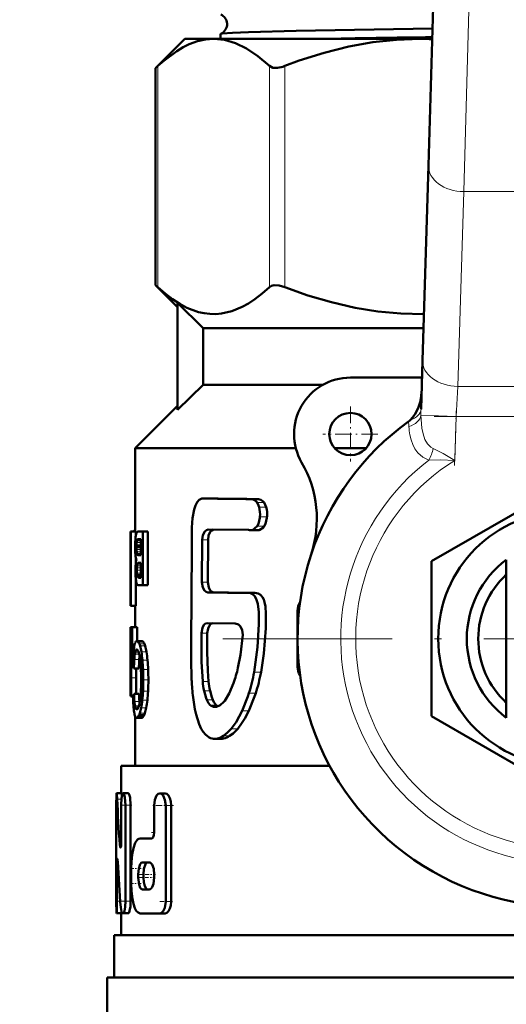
# Model space of a CAD drawing. Extents: x -1438 to 1837, y -1580 to 612.
# Tile 30 of 90: x 258 to 293, y -800 to -731. Entities that reach past the tile are written whole.
import ezdxf

# ---------------------------------------------------------------- set-up
doc = ezdxf.new("R2010")
doc.units = 0
doc.linetypes.add('DASHDOT', pattern=[18.5, 12, -3, 0.5, -3])

msp = doc.modelspace()

# ---------------------------------------------------------------- linework, layer by layer
at = {"color": 7, "linetype": 'DASHDOT', "lineweight": 18}
for p, q in [((292.533, -644.041), (289.828, -732.588)), ((321.491, -774.488), (272.091, -774.488))]:
    msp.add_line(p, q, dxfattribs=at)
at = {"color": 7, "lineweight": 50}
for p, q in [((287.071, -740.966), (287.557, -725.057)), ((272.332, -731.632), (272.332, -731.988)), ((269.791, -731.988), (267.731, -734.048)), ((269.791, -731.988), (271.846, -731.988)), ((271.846, -731.988), (286.458, -731.988)), ((286.458, -731.988), (287.345, -731.988)), ((267.731, -734.048), (267.883, -733.906)), ((267.731, -749.428), (267.731, -734.048)), ((286.649, -754.765), (287.071, -740.966)), ((269.291, -750.988), (267.731, -749.428)), ((267.731, -749.428), (267.883, -749.57)), ((271.1, -752.488), (269.291, -750.699)), ((269.291, -758.278), (269.291, -750.699)), ((271.1, -752.488), (271.1, -756.488)), ((271.1, -752.488), (286.719, -752.488)), ((286.544, -758.219), (286.649, -754.765)), ((286.612, -755.988), (281.541, -755.988)), ((271.1, -756.488), (269.291, -758.278)), ((271.1, -756.488), (279.604, -756.488)), ((266.291, -760.988), (269.291, -757.988)), ((266.291, -766.897), (266.291, -760.988)), ((266.291, -760.988), (277.668, -760.988)), ((280.423, -760.988), (282.659, -760.988)), ((287.291, -769.003), (296.791, -763.518)), ((271.321, -764.555), (271.125, -764.546)), ((271.546, -764.546), (271.125, -764.546)), ((271.746, -764.555), (271.546, -764.546)), ((275.016, -764.597), (274.528, -764.597)), ((274.312, -766.783), (271.459, -766.757)), ((274.586, -766.786), (274.935, -766.519)), ((265.954, -769.034), (265.954, -766.897)), ((265.954, -766.897), (265.978, -766.897)), ((266.328, -766.897), (265.978, -766.897)), ((265.978, -772.153), (265.978, -766.897)), ((266.291, -766.811), (266.262, -766.811)), ((266.33, -767.159), (266.323, -767.2)), ((266.328, -766.897), (266.328, -767.168)), ((266.692, -767.459), (266.451, -767.459)), ((266.692, -767.437), (266.483, -767.437)), ((266.491, -766.897), (266.828, -766.897)), ((266.53, -767.427), (266.692, -767.427)), ((266.692, -768.571), (266.692, -767.427)), ((267.188, -766.897), (266.828, -766.897)), ((266.828, -770.704), (266.828, -766.897)), ((267.188, -766.897), (267.188, -770.704)), ((274.943, -766.8), (274.457, -766.8)), ((266.372, -767.914), (266.371, -767.994)), ((266.692, -767.994), (266.371, -767.994)), ((266.374, -767.846), (266.372, -767.914)), ((266.692, -767.914), (266.372, -767.914)), ((271.028, -767.48), (271.01, -770.473)), ((271.448, -767.48), (271.43, -770.473)), ((266.328, -768.748), (266.328, -769.087)), ((266.438, -768.53), (266.454, -768.546)), ((266.454, -768.546), (266.479, -768.561)), ((266.692, -768.546), (266.454, -768.546)), ((266.479, -768.561), (266.505, -768.568)), ((266.692, -768.561), (266.479, -768.561)), ((266.505, -768.568), (266.539, -768.571)), ((266.692, -768.568), (266.505, -768.568)), ((266.539, -768.571), (266.543, -768.571)), ((266.543, -768.571), (266.692, -768.571)), ((265.941, -769.034), (265.954, -769.034)), ((265.941, -769.034), (265.941, -769.654)), ((266.474, -769.128), (266.46, -769.145)), ((266.692, -769.145), (266.46, -769.145)), ((266.692, -769.129), (266.474, -769.129)), ((266.522, -769.105), (266.498, -769.112)), ((266.692, -769.113), (266.498, -769.113)), ((266.559, -769.102), (266.522, -769.105)), ((266.559, -769.102), (266.692, -769.102)), ((266.692, -770.17), (266.692, -769.102)), ((287.291, -779.973), (287.291, -769.003)), ((292.591, -770.203), (292.591, -768.888)), ((265.941, -769.654), (265.954, -769.654)), ((265.943, -769.654), (265.947, -769.672)), ((265.947, -769.672), (265.953, -769.717)), ((265.953, -769.717), (265.954, -769.727)), ((265.954, -771.532), (265.954, -769.654)), ((266.43, -770.052), (266.416, -769.987)), ((266.692, -769.987), (266.416, -769.987)), ((266.692, -770.052), (266.43, -770.052)), ((266.556, -770.17), (266.692, -770.17)), ((292.591, -778.773), (292.591, -770.203)), ((266.328, -770.293), (266.328, -772.153)), ((266.532, -770.704), (266.828, -770.704)), ((267.188, -770.704), (266.828, -770.704)), ((265.941, -771.532), (265.954, -771.532)), ((265.941, -771.532), (265.941, -772.153)), ((265.946, -771.529), (265.943, -771.532)), ((265.948, -771.521), (265.946, -771.529)), ((265.952, -771.504), (265.948, -771.521)), ((265.954, -771.491), (265.952, -771.504)), ((274.27, -771.246), (274.233, -771.247)), ((274.752, -771.246), (274.27, -771.246)), ((265.941, -772.153), (265.978, -772.153)), ((266.292, -772.153), (265.942, -772.153)), ((266.328, -772.153), (265.978, -772.153)), ((266.291, -773.667), (266.291, -772.153)), ((277.791, -776.488), (277.791, -772.488)), ((266.023, -773.667), (265.944, -773.667)), ((265.944, -774.746), (265.944, -773.667)), ((266.023, -774.746), (266.023, -773.667)), ((266.023, -773.667), (266.061, -773.667)), ((266.413, -773.667), (266.061, -773.667)), ((266.061, -775.277), (266.061, -773.667)), ((266.413, -773.667), (266.413, -774.657)), ((273.358, -773.413), (271.405, -773.387)), ((265.941, -774.746), (266.023, -774.746)), ((265.941, -774.746), (265.941, -778.554)), ((266.744, -774.657), (266.388, -774.657)), ((265.941, -778.019), (265.941, -775.277)), ((265.941, -775.277), (265.997, -775.277)), ((266.036, -775.277), (266.061, -775.277)), ((266.178, -775.277), (266.061, -775.277)), ((270.258, -775.84), (270.284, -777.44)), ((265.998, -777.259), (266.006, -776.389)), ((266.542, -776.589), (266.189, -776.589)), ((266.349, -777.259), (266.354, -776.589)), ((265.995, -778.554), (265.998, -777.259)), ((266.346, -778.399), (266.349, -777.259)), ((272.946, -778.36), (273.251, -777.633)), ((265.941, -778.019), (265.97, -778.019)), ((265.941, -778.554), (265.995, -778.554)), ((266.128, -778.554), (265.995, -778.554)), ((266.127, -778.631), (266.089, -778.631)), ((266.551, -778.399), (266.198, -778.399)), ((272.626, -778.88), (272.946, -778.36)), ((266.127, -778.64), (266.107, -778.64)), ((266.593, -779.056), (266.581, -778.932)), ((271.886, -779.323), (271.927, -779.325)), ((292.591, -778.773), (292.591, -780.088)), ((266.291, -783.488), (266.291, -780.01)), ((266.434, -779.479), (266.35, -779.479)), ((266.389, -779.496), (266.387, -779.496)), ((266.908, -779.914), (266.551, -779.914)), ((296.791, -785.458), (287.291, -779.973)), ((266.742, -780.092), (266.387, -780.092)), ((266.797, -780.071), (266.442, -780.071)), ((272.364, -781.583), (271.928, -781.583)), ((265.291, -783.488), (280.058, -783.488)), ((265.291, -785.442), (265.291, -783.488)), ((264.954, -785.442), (264.967, -785.442)), ((265.317, -785.442), (264.967, -785.442)), ((265.123, -785.442), (265.291, -785.441)), ((265.791, -785.442), (265.435, -785.442)), ((268.411, -785.449), (268.023, -785.449)), ((264.941, -793.095), (264.941, -786.293)), ((265.296, -788.868), (265.296, -786.293)), ((265.599, -793.095), (265.599, -786.293)), ((265.956, -786.293), (265.956, -793.095)), ((267.634, -788.212), (267.634, -786.299)), ((268.443, -793.102), (268.443, -786.299)), ((268.837, -786.299), (268.837, -793.102)), ((266.641, -788.637), (267.451, -788.637)), ((266.789, -790.338), (267.275, -790.338)), ((264.99, -793.095), (264.99, -790.52)), ((265.999, -791.826), (265.999, -790.763)), ((266.5, -791.401), (266.5, -791.188)), ((266.868, -791.188), (266.868, -791.401)), ((267.634, -791.401), (267.634, -791.188)), ((266.789, -792.251), (267.275, -792.251)), ((265.304, -793.946), (264.954, -793.946)), ((265.042, -793.946), (265.04, -793.946)), ((265.291, -793.946), (265.042, -793.946)), ((265.291, -795.488), (265.291, -793.946)), ((265.372, -793.946), (265.435, -793.946)), ((265.791, -793.946), (265.435, -793.946)), ((266.641, -793.952), (268.023, -793.952)), ((268.411, -793.952), (268.023, -793.952)), ((264.791, -795.488), (328.791, -795.488)), ((264.791, -798.488), (264.791, -795.488)), ((264.291, -798.488), (296.791, -798.488)), ((264.291, -798.488), (264.291, -801.602))]:
    msp.add_line(p, q, dxfattribs=at)
at = {"color": 7, "lineweight": 18}
for p, q in [((290.056, -725.133), (289.57, -742.81)), ((267.883, -749.57), (267.883, -733.906)), ((275.809, -749.57), (275.809, -733.906)), ((276.891, -749.57), (276.891, -733.906)), ((289.57, -742.81), (289.148, -756.609)), ((304.012, -742.81), (289.57, -742.81)), ((289.148, -756.609), (289.029, -758.731)), ((289.148, -756.609), (304.434, -756.609)), ((289.029, -758.731), (286.541, -758.655)), ((289.029, -758.731), (288.934, -761.853)), ((304.553, -758.731), (289.029, -758.731)), ((271.746, -764.555), (271.321, -764.555)), ((275.417, -764.843), (274.92, -764.843)), ((275.561, -765.164), (275.061, -765.164)), ((275.625, -765.859), (275.124, -765.859)), ((275.432, -766.519), (274.935, -766.519)), ((266.291, -766.896), (266.189, -766.896)), ((275.075, -766.786), (274.586, -766.786)), ((266.692, -767.846), (266.374, -767.846)), ((266.692, -767.67), (266.385, -767.67)), ((266.692, -767.555), (266.404, -767.555)), ((266.692, -767.504), (266.421, -767.504)), ((271.448, -767.48), (271.028, -767.48)), ((266.692, -768.168), (266.375, -768.168)), ((266.692, -768.333), (266.389, -768.333)), ((266.692, -768.46), (266.411, -768.46)), ((266.692, -768.53), (266.438, -768.53)), ((266.692, -769.461), (266.401, -769.461)), ((266.692, -769.319), (266.415, -769.319)), ((266.692, -769.207), (266.437, -769.207)), ((266.692, -769.105), (266.522, -769.105)), ((266.692, -769.632), (266.396, -769.632)), ((266.692, -769.85), (266.402, -769.85)), ((266.692, -770.099), (266.448, -770.099)), ((266.692, -770.141), (266.478, -770.141)), ((266.692, -770.161), (266.51, -770.161)), ((271.43, -770.473), (271.01, -770.473)), ((271.859, -771.209), (271.432, -771.209)), ((277.896, -772.488), (277.791, -772.488)), ((271.395, -774.099), (270.976, -774.099)), ((266.812, -774.68), (266.456, -774.68)), ((266.872, -774.743), (266.516, -774.743)), ((266.933, -774.855), (266.576, -774.855)), ((266.987, -775.003), (266.628, -775.003)), ((266.144, -775.713), (266.019, -775.713)), ((266.572, -775.589), (266.256, -775.589)), ((266.529, -775.441), (266.285, -775.441)), ((266.485, -775.336), (266.317, -775.336)), ((266.443, -775.274), (266.353, -775.274)), ((267.078, -775.408), (266.718, -775.408)), ((266.116, -776.389), (266.006, -776.389)), ((266.569, -775.972), (266.216, -775.972)), ((267.154, -776.005), (266.794, -776.005)), ((277.791, -776.488), (277.896, -776.488)), ((267.2, -776.673), (266.839, -776.673)), ((275.202, -776.868), (274.711, -776.868)), ((266.349, -777.259), (265.998, -777.259)), ((267.216, -777.414), (266.855, -777.414)), ((271.487, -777.515), (271.066, -777.515)), ((266.126, -778.608), (266.074, -778.608)), ((267.196, -778.216), (266.836, -778.216)), ((271.587, -778.174), (271.164, -778.174)), ((274.826, -778.348), (274.343, -778.348)), ((266.581, -778.932), (266.228, -778.932)), ((266.552, -779.235), (266.264, -779.235)), ((267.146, -778.846), (266.786, -778.846)), ((271.774, -778.813), (271.349, -778.813)), ((272.023, -779.19), (271.594, -779.19)), ((271.967, -779.323), (271.886, -779.323)), ((266.515, -779.348), (266.288, -779.348)), ((266.475, -779.431), (266.317, -779.431)), ((266.852, -780.012), (266.496, -780.012)), ((266.964, -779.774), (266.606, -779.774)), ((267.064, -779.391), (266.705, -779.391)), ((274.34, -779.6), (273.867, -779.6)), ((272.978, -781.382), (272.532, -781.382)), ((273.554, -780.863), (273.096, -780.863)), ((272.549, -781.565), (272.11, -781.565)), ((265.314, -785.855), (265.005, -785.855)), ((265.956, -786.293), (265.599, -786.293)), ((268.837, -786.299), (268.443, -786.299)), ((265.287, -789.086), (265.187, -789.086)), ((265.054, -790.52), (264.99, -790.52)), ((266.868, -791.188), (266.5, -791.188)), ((266.868, -791.401), (266.5, -791.401)), ((265.223, -793.095), (264.99, -793.095)), ((265.956, -793.095), (265.599, -793.095)), ((268.837, -793.102), (268.443, -793.102))]:
    msp.add_line(p, q, dxfattribs=at)
at = {"color": 7, "linetype": 'DASHDOT', "lineweight": 18, "ltscale": 0.097499}
msp.add_line((281.541, -758.038), (281.541, -761.938), dxfattribs=at)
at = {"color": 7, "linetype": 'DASHDOT', "lineweight": 18, "ltscale": 0.097409}
msp.add_line((288.922, -762.225), (289.041, -758.33), dxfattribs=at)
at = {"color": 7, "linetype": 'DASHDOT', "lineweight": 18, "ltscale": 0.465709}
msp.add_line((287.477, -758.731), (306.105, -758.731), dxfattribs=at)
at = {"color": 7, "linetype": 'DASHDOT', "lineweight": 18, "ltscale": 0.097501}
msp.add_line((283.491, -759.988), (279.591, -759.988), dxfattribs=at)
at = {"color": 7, "linetype": 'DASHDOT', "lineweight": 18, "ltscale": 0.000460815}
msp.add_line((264.956, -786.293), (264.937, -786.293), dxfattribs=at)
at = {"color": 7, "linetype": 'DASHDOT', "lineweight": 18, "ltscale": 0.020982}
msp.add_line((266.05, -786.293), (265.211, -786.293), dxfattribs=at)
at = {"color": 7, "linetype": 'DASHDOT', "lineweight": 18, "ltscale": 0.037946}
msp.add_line((268.985, -786.299), (267.468, -786.299), dxfattribs=at)
at = {"color": 7, "linetype": 'DASHDOT', "lineweight": 18, "ltscale": 0.006094}
msp.add_line((267.431, -788.212), (267.674, -788.212), dxfattribs=at)
at = {"color": 7, "linetype": 'DASHDOT', "lineweight": 18, "ltscale": 0.003525}
msp.add_line((265.175, -788.868), (265.316, -788.868), dxfattribs=at)
at = {"color": 7, "linetype": 'DASHDOT', "lineweight": 18, "ltscale": 0.002077}
msp.add_line((264.978, -790.52), (265.061, -790.52), dxfattribs=at)
at = {"color": 7, "linetype": 'DASHDOT', "lineweight": 18, "ltscale": 0.019386}
msp.add_line((266.706, -790.763), (265.93, -790.763), dxfattribs=at)
at = {"color": 7, "linetype": 'DASHDOT', "lineweight": 18, "ltscale": 0.019858}
msp.add_line((267.227, -791.188), (266.433, -791.188), dxfattribs=at)
at = {"color": 7, "linetype": 'DASHDOT', "lineweight": 18, "ltscale": 0.011974}
msp.add_line((267.714, -791.188), (267.235, -791.188), dxfattribs=at)
at = {"color": 7, "linetype": 'DASHDOT', "lineweight": 18, "ltscale": 0.021268}
msp.add_line((266.712, -791.826), (265.861, -791.826), dxfattribs=at)
at = {"color": 7, "linetype": 'DASHDOT', "lineweight": 18, "ltscale": 0.02028}
msp.add_line((267.229, -791.401), (266.418, -791.401), dxfattribs=at)
at = {"color": 7, "linetype": 'DASHDOT', "lineweight": 18, "ltscale": 0.010834}
msp.add_line((267.672, -791.401), (267.238, -791.401), dxfattribs=at)
at = {"color": 7, "linetype": 'DASHDOT', "lineweight": 18, "ltscale": 0.011319}
msp.add_line((265.353, -793.095), (264.9, -793.095), dxfattribs=at)
at = {"color": 7, "linetype": 'DASHDOT', "lineweight": 18, "ltscale": 0.016153}
msp.add_line((266.028, -793.095), (265.382, -793.095), dxfattribs=at)
at = {"color": 7, "linetype": 'DASHDOT', "lineweight": 18, "ltscale": 0.02459}
msp.add_line((268.925, -793.102), (267.941, -793.102), dxfattribs=at)
at = {"color": 7, "lineweight": 50}
for points in [[(287.367, -731.256), (277.698, -731.416), (274.322, -731.502), (273.178, -731.548), (272.448, -731.601), (272.344, -731.622)], [(271.846, -731.988), (271.272, -732.03), (270.696, -732.155), (270.114, -732.365), (269.672, -732.579), (269.224, -732.844), (268.306, -733.529), (267.883, -733.906)], [(275.809, -733.906), (274.976, -733.2), (274.171, -732.663), (273.385, -732.286), (272.612, -732.062), (271.846, -731.988)], [(286.458, -731.988), (284.794, -732.048), (283.119, -732.229), (281.421, -732.533), (279.689, -732.965), (277.913, -733.528), (276.891, -733.906)], [(275.809, -733.906), (276.042, -734.026), (276.358, -734.042), (276.745, -733.958), (276.891, -733.906)], [(267.883, -749.57), (268.403, -750.028), (268.928, -750.432), (269.437, -750.764), (269.95, -751.037), (270.76, -751.339), (271.169, -751.43), (271.579, -751.479), (271.987, -751.486), (272.394, -751.45), (273.135, -751.279), (273.869, -750.976), (274.318, -750.726), (274.764, -750.432), (275.29, -750.028), (275.809, -749.57)], [(276.891, -749.57), (276.491, -749.453), (276.129, -749.435), (275.948, -749.481), (275.809, -749.57)], [(276.891, -749.57), (278.529, -750.157), (280.193, -750.649), (281.88, -751.037), (283.493, -751.298), (285.118, -751.449), (286.749, -751.486)], [(285.77, -759.002), (285.951, -758.818), (286.106, -758.608), (286.342, -758.146), (286.477, -757.729), (286.556, -757.299), (286.582, -756.967)], [(271.002, -764.562), (270.826, -764.649), (270.674, -764.821), (270.559, -765.046), (270.468, -765.326), (270.354, -765.95), (270.304, -766.607), (270.297, -767.278)], [(274.92, -764.843), (274.785, -764.694), (274.654, -764.618), (274.528, -764.597)], [(275.417, -764.843), (275.348, -764.759), (275.188, -764.636), (275.016, -764.597)], [(275.061, -765.164), (275.026, -765.059), (274.92, -764.843)], [(275.561, -765.164), (275.5, -764.994), (275.417, -764.843)], [(274.935, -766.519), (275.023, -766.343), (275.117, -765.93), (275.124, -765.859)], [(275.432, -766.519), (275.522, -766.343), (275.618, -765.93), (275.625, -765.859)], [(271.028, -767.48), (271.074, -767.154), (271.209, -766.887), (271.328, -766.789), (271.459, -766.757)], [(271.448, -767.48), (271.488, -767.177), (271.607, -766.919), (271.714, -766.813), (271.836, -766.761)], [(275.075, -766.786), (275.371, -766.604), (275.432, -766.519)], [(270.297, -767.278), (270.292, -768.11), (270.257, -774.794), (270.258, -775.84)], [(271.432, -771.209), (271.302, -771.174), (271.184, -771.072), (271.069, -770.854), (271.01, -770.473)], [(271.859, -771.209), (271.727, -771.174), (271.607, -771.072), (271.49, -770.854), (271.43, -770.473)], [(274.711, -776.868), (274.96, -775.096), (275.049, -773.465), (275.046, -772.601), (274.983, -772.025), (274.869, -771.655), (274.741, -771.45), (274.609, -771.334), (274.455, -771.268), (274.27, -771.246)], [(275.202, -776.868), (275.409, -775.545), (275.542, -773.744), (275.551, -772.727), (275.511, -772.204), (275.454, -771.909), (275.392, -771.717), (275.303, -771.544), (275.154, -771.374), (275.004, -771.288), (274.752, -771.246)], [(271.405, -773.387), (271.274, -773.419), (271.158, -773.515), (271.043, -773.721), (270.976, -774.099)], [(271.774, -773.392), (271.655, -773.446), (271.551, -773.552), (271.451, -773.756), (271.395, -774.099)], [(273.909, -774.206), (273.876, -773.893), (273.746, -773.629), (273.602, -773.492), (273.358, -773.413)], [(270.976, -774.099), (270.98, -776.134), (271.066, -777.515)], [(271.395, -774.099), (271.39, -775.423), (271.426, -776.769), (271.487, -777.515)], [(273.569, -776.551), (273.75, -775.627), (273.909, -774.206)], [(271.164, -778.174), (271.302, -778.699), (271.349, -778.813)], [(271.587, -778.174), (271.704, -778.636), (271.774, -778.813)], [(273.867, -779.6), (274.264, -778.589), (274.343, -778.348)], [(274.34, -779.6), (274.748, -778.584), (274.826, -778.348)], [(270.38, -778.645), (270.505, -779.477), (270.594, -779.866)], [(271.349, -778.813), (271.484, -779.06), (271.594, -779.19)], [(271.774, -778.813), (271.863, -778.984), (272.023, -779.19)], [(271.927, -779.325), (272.043, -779.309), (272.296, -779.195)], [(272.296, -779.195), (272.562, -778.954), (272.626, -778.88)], [(270.594, -779.866), (270.808, -780.535), (270.965, -780.878), (271.092, -781.08)], [(273.096, -780.863), (273.438, -780.395), (273.867, -779.6)], [(273.554, -780.863), (273.828, -780.507), (274.06, -780.133), (274.34, -779.6)], [(271.092, -781.08), (271.257, -781.275), (271.536, -781.492)], [(272.532, -781.382), (272.828, -781.146), (273.096, -780.863)], [(272.978, -781.382), (273.223, -781.198), (273.554, -780.863)], [(264.954, -785.442), (264.953, -785.443), (264.952, -785.445), (264.951, -785.451), (264.946, -785.521), (264.941, -786.293)], [(265.005, -785.855), (264.978, -785.481), (264.97, -785.447), (264.969, -785.444), (264.968, -785.443), (264.967, -785.442)], [(265.435, -785.442), (265.425, -785.444), (265.405, -785.46), (265.386, -785.491), (265.353, -785.591), (265.321, -785.79), (265.296, -786.293)], [(265.344, -785.636), (265.329, -785.486), (265.322, -785.449), (265.32, -785.444), (265.319, -785.443), (265.317, -785.442)], [(265.599, -786.293), (265.556, -785.729), (265.504, -785.529), (265.474, -785.47), (265.459, -785.452), (265.443, -785.443), (265.435, -785.442)], [(265.956, -786.293), (265.913, -785.729), (265.861, -785.529), (265.831, -785.47), (265.815, -785.452), (265.799, -785.443), (265.791, -785.442)], [(268.023, -785.449), (267.904, -785.487), (267.799, -785.599), (267.677, -785.905), (267.634, -786.299)], [(268.443, -786.299), (268.393, -785.904), (268.255, -785.596), (268.144, -785.487), (268.023, -785.449)], [(268.837, -786.299), (268.813, -786.026), (268.746, -785.781), (268.65, -785.601), (268.53, -785.484), (268.411, -785.449)], [(267.634, -788.212), (267.613, -788.408), (267.554, -788.563), (267.511, -788.614), (267.487, -788.629), (267.451, -788.637)], [(265.235, -789.293), (265.231, -789.292), (265.224, -789.286), (265.218, -789.275), (265.206, -789.236), (265.187, -789.086)], [(265.296, -788.868), (265.28, -789.149), (265.261, -789.249), (265.249, -789.279), (265.244, -789.288), (265.238, -789.292), (265.235, -789.293)], [(266.641, -788.637), (266.541, -788.659), (266.446, -788.722), (266.279, -788.964), (266.151, -789.331), (266.063, -789.785), (266.013, -790.29), (265.999, -790.763)], [(264.99, -790.52), (264.998, -790.209), (265.008, -790.114), (265.011, -790.101), (265.013, -790.097), (265.015, -790.096), (265.016, -790.095)], [(265.016, -790.095), (265.018, -790.096), (265.019, -790.097), (265.021, -790.101), (265.031, -790.149), (265.043, -790.302)], [(266.789, -790.338), (266.733, -790.353), (266.697, -790.38), (266.632, -790.468), (266.537, -790.761), (266.5, -791.188)], [(267.161, -790.338), (267.104, -790.353), (267.068, -790.38), (267.002, -790.468), (266.902, -790.786), (266.868, -791.188)], [(267.634, -791.188), (267.592, -790.797), (267.474, -790.487), (267.412, -790.406), (267.345, -790.356), (267.275, -790.338)], [(265.999, -791.826), (266.019, -792.389), (266.081, -792.923), (266.156, -793.277), (266.256, -793.574), (266.361, -793.769), (266.483, -793.898), (266.641, -793.952)], [(266.5, -791.401), (266.556, -791.914), (266.645, -792.145), (266.703, -792.216), (266.76, -792.247), (266.789, -792.251)], [(266.868, -791.401), (266.89, -791.73), (266.956, -792.015), (267.058, -792.2), (267.12, -792.243), (267.161, -792.251)], [(267.275, -792.251), (267.346, -792.234), (267.414, -792.182), (267.477, -792.099), (267.577, -791.855), (267.634, -791.401)], [(264.941, -793.095), (264.948, -793.908), (264.952, -793.941), (264.953, -793.944), (264.954, -793.946)], [(264.954, -793.946), (264.955, -793.945), (264.956, -793.944), (264.96, -793.927), (264.972, -793.789), (264.99, -793.095)], [(265.435, -793.946), (265.446, -793.944), (265.467, -793.928), (265.487, -793.897), (265.525, -793.795), (265.58, -793.48), (265.599, -793.095)], [(265.791, -793.946), (265.802, -793.943), (265.825, -793.926), (265.847, -793.891), (265.887, -793.778), (265.939, -793.467), (265.956, -793.095)], [(268.023, -793.952), (268.145, -793.913), (268.257, -793.802), (268.375, -793.559), (268.443, -793.102)], [(268.411, -793.952), (268.535, -793.913), (268.649, -793.802), (268.747, -793.616), (268.812, -793.383), (268.837, -793.102)], [(265.259, -793.533), (265.301, -793.818), (265.331, -793.907), (265.349, -793.934), (265.358, -793.941), (265.372, -793.946)]]:
    msp.add_lwpolyline(points, dxfattribs=at)
at = {"color": 7, "lineweight": 18}
for points in [[(286.541, -758.655), (286.613, -759.559), (286.695, -759.974), (286.822, -760.361), (286.994, -760.683), (287.228, -760.927), (287.395, -761.018)], [(287.102, -761.832), (286.663, -761.63), (286.313, -761.316), (286.112, -761.032), (285.956, -760.719), (285.84, -760.391), (285.757, -760.049)], [(287.395, -761.018), (288.121, -761.366), (288.934, -761.853)], [(288.934, -761.853), (287.935, -761.818), (287.102, -761.832)]]:
    msp.add_lwpolyline(points, dxfattribs=at)
at = {"color": 7, "lineweight": 50}
for centre, radius in [((136.791, -633.438), 140), ((281.541, -759.988), 1.5), ((296.791, -774.488), 9.025)]:
    msp.add_circle(centre, radius, dxfattribs=at)
for centre, radius, start, end in [((136.791, -633.438), 140.27, 270, 90), ((272.052, -730.938), 0.74, 3.63037, 66.84938), ((272.052, -730.942), 0.741, 293.22694, 3.93096), ((272.346, -731.639), 0.0165, 99.52711, 156.72988), ((312.835, -2617.57), 1885.879, 90.774341, 91.016301), ((286.458, -755.06), 23.072, 87.79848, 89.99931), ((281.541, -759.988), 4, 90, 210.09198), ((296.791, -774.488), 19, 125.84718, 161.68764), ((284.81, -757.907), 1.457, 305.91164, 311.25224), ((271.158, -766.005), 8, 341.68764, 30.09198), ((271.115, -764.955), 0.409, 88.68514, 106.12008), ((281.88, -63.8), 700.834, 269.136737, 269.398941), ((282.551, -32.634), 732, 269.154277, 269.410211), ((273.315, -765.669), 1.819, 354.01231, 16.12681), ((273.856, -765.669), 1.78, 353.88275, 16.49809), ((269.275, -767.654), 2.987, 171.26632, 176.99995), ((267.244, -767.326), 0.929, 162.6089, 169.62271), ((266.762, -767.171), 0.423, 150.38343, 163.11265), ((266.527, -767.036), 0.151, 127.21671, 151.07777), ((266.58, -767.576), 0.174, 137.92062, 155.7338), ((266.493, -766.995), 0.098, 90.98074, 125.78698), ((266.521, -767.524), 0.0952, 113.59661, 137.18025), ((266.531, -767.554), 0.127, 90.09305, 112.23607), ((274.459, -766.16), 0.64, 256.68918, 269.79339), ((274.457, -766.217), 0.583, 269.98977, 282.76849), ((274.943, -766.191), 0.609, 269.98801, 282.49265), ((296.791, -774.488), 19, 161.68764, 23.24767), ((275.429, -768.032), 9.153, 176.64705, 179.55656), ((274.212, -767.965), 7.936, 179.97744, 182.31251), ((269.676, -767.996), 3.305, 179.96717, 182.98644), ((268.97, -767.93), 2.598, 174.24912, 178.15383), ((267.232, -767.747), 0.85, 166.95156, 174.79649), ((266.667, -767.615), 0.27, 155.67796, 166.99573), ((270.772, -768.111), 4.493, 182.21938, 185.53399), ((268.708, -768.318), 2.418, 185.35758, 190.38751), ((266.917, -768.658), 0.595, 189.27669, 201.79857), ((268.995, -768.035), 2.623, 182.90452, 186.51436), ((267.446, -768.22), 1.063, 186.11133, 193.09371), ((266.617, -768.421), 0.21, 190.71735, 211.19953), ((274.367, -769.692), 8.067, 178.12627, 180.01163), ((270.946, -769.576), 4.644, 175.5844, 178.17469), ((269.139, -769.431), 2.832, 171.98527, 175.68346), ((267.946, -769.259), 1.626, 166.51977, 172.15499), ((269.243, -769.63), 2.846, 176.59024, 180.04647), ((268.084, -769.556), 1.686, 171.90973, 176.76452), ((267.503, -769.472), 1.098, 166.03202, 171.9724), ((266.681, -769.261), 0.25, 152.11991, 167.40865), ((266.537, -769.199), 0.095, 114.50566, 131.88955), ((296.791, -774.488), 7, 126.8699, 233.1301), ((273.453, -769.697), 7.153, 179.97163, 182.57364), ((270.277, -769.848), 3.973, 182.45539, 186.21075), ((270.336, -769.635), 3.94, 179.9637, 183.13155), ((267.745, -769.784), 1.345, 182.82099, 188.71133), ((266.673, -769.986), 0.252, 195.13916, 206.68661), ((266.597, -770.024), 0.166, 206.65795, 224.30063), ((266.546, -770.072), 0.0966, 224.97702, 247.61287), ((266.556, -770.043), 0.127, 248.76788, 269.92347), ((296.791, -774.488), 6.188, 132.74385, 227.25615), ((268.745, -770.019), 2.432, 186.09899, 191.11708), ((266.963, -770.38), 0.613, 190.1121, 202.27492), ((266.564, -770.54), 0.183, 203.36666, 216.72222), ((266.536, -770.56), 0.149, 217.02234, 234.56537), ((266.517, -770.585), 0.118, 235.22377, 253.8071), ((266.531, -770.528), 0.177, 254.36477, 270.06352), ((282.257, -68.07), 703.223, 269.117967, 269.346219), ((282.685, -56.346), 714.945, 269.132338, 269.355118), ((278.791, -772.488), 1, 145.7222, 180.00001), ((272.499, -775.979), 6.359, 172.11588, 176.77516), ((268.624, -775.451), 2.448, 167.2088, 171.90379), ((267.146, -775.109), 0.931, 158.61136, 167.63974), ((266.532, -774.861), 0.269, 139.34235, 159.93251), ((266.393, -774.741), 0.0848, 93.31781, 140.12405), ((266.383, -774.778), 0.122, 53.40955, 87.61485), ((266.309, -774.878), 0.246, 33.09825, 53.38931), ((265.977, -775.104), 0.648, 22.61851, 33.82389), ((265.378, -775.363), 1.302, 16.07301, 22.99334), ((263.324, -775.945), 3.437, 8.98814, 15.91523), ((266.739, -774.781), 0.124, 53.77691, 87.67656), ((266.666, -774.88), 0.247, 33.43522, 53.73314), ((266.338, -775.106), 0.646, 22.86669, 34.14521), ((265.747, -775.364), 1.292, 16.25739, 23.24133), ((263.718, -775.946), 3.402, 9.0963, 16.09796), ((310.308, -776.566), 44.329, 178.33367, 179.53163), ((316.956, -777.059), 50.955, 178.48693, 179.24732), ((283.599, -776.165), 17.586, 177.10474, 178.52697), ((286.886, -776.887), 20.776, 176.50583, 178.69272), ((270.708, -776.24), 4.499, 171.67609, 176.58798), ((268.106, -775.867), 1.871, 166.83069, 171.45454), ((266.982, -775.598), 0.715, 158.47216, 167.24881), ((266.511, -775.408), 0.207, 139.79791, 159.79254), ((266.401, -775.313), 0.0615, 93.85388, 141.01839), ((266.394, -775.312), 0.0606, 47.22792, 86.85791), ((266.313, -775.404), 0.183, 29.52477, 48.21507), ((266.015, -775.583), 0.531, 21.34792, 30.49419), ((265.326, -775.861), 1.274, 16.49259, 21.69988), ((264.373, -776.119), 2.261, 8.20176, 15.91941), ((271.718, -776.304), 5.16, 173.24578, 176.31688), ((260.705, -776.693), 5.974, 4.28648, 8.6303), ((258.599, -776.738), 8.228, 5.11418, 9.30287), ((259.052, -776.739), 8.135, 5.17628, 9.41369), ((497.837, -778.309), 231.867, 179.47982, 179.92853), ((268.956, -775.332), 3.039, 200.84814, 204.4368), ((281.24, -776.941), 15.055, 176.3117, 178.66108), ((281.42, -776.941), 14.882, 176.26873, 178.64544), ((254.946, -777.148), 11.751, 1.91153, 4.39767), ((252.7, -777.287), 14.152, 2.48454, 5.19872), ((253.228, -777.287), 13.985, 2.51487, 5.26162), ((278.791, -776.488), 1, 180.00001, 214.27757), ((247.041, -777.417), 19.661, 359.99872, 1.92657), ((249.89, -777.413), 16.965, 359.99679, 2.497), ((250.454, -777.413), 16.761, 359.99677, 2.52742), ((263.954, -774.326), 9.868, 340.4214, 346.9692), ((261.403, -774.362), 13.541, 342.88044, 349.33753), ((262.14, -774.352), 13.302, 342.51841, 349.10043), ((252.03, -777.449), 14.671, 356.1792, 358.11597), ((251.126, -777.418), 15.576, 358.11119, 0.00203), ((250.25, -777.415), 16.605, 357.23394, 0.00455), ((250.804, -777.415), 16.411, 357.20078, 0.00404), ((286.776, -776.754), 16.505, 182.37946, 186.57946), ((278.126, -776.813), 7.095, 185.67673, 191.06213), ((278.381, -776.82), 6.928, 185.75089, 191.26795), ((266.357, -778.488), 0.307, 192.3435, 202.96174), ((266.149, -778.577), 0.0812, 202.37426, 222.38844), ((266.108, -778.615), 0.0253, 221.52659, 266.77068), ((268.671, -779.626), 2.761, 153.61564, 157.29762), ((282.182, -778.133), 16.063, 181.5278, 183.91163), ((279.28, -777.933), 13.09, 182.04314, 184.37666), ((279.483, -777.933), 12.94, 182.06697, 184.42767), ((260.507, -778.026), 6.175, 352.12184, 356.27934), ((256.516, -777.724), 10.331, 353.76601, 357.26881), ((257, -777.724), 10.208, 353.69043, 357.23578), ((271.664, -778.878), 5.519, 183.64318, 188.46626), ((269.565, -778.694), 3.345, 184.06668, 189.29617), ((267.517, -779.025), 1.271, 189.51633, 194.7626), ((265.314, -778.896), 1.283, 340.11844, 346.00268), ((263.505, -778.453), 3.147, 346.16009, 352.35584), ((260.159, -778.134), 6.665, 349.12904, 353.87319), ((260.592, -778.134), 6.593, 349.00091, 353.79842), ((271.955, -778.782), 0.545, 228.43317, 262.69615), ((272.392, -778.764), 0.563, 229.13677, 244.57482), ((268.222, -779.383), 2.04, 188.66865, 193.6826), ((267.015, -779.683), 0.795, 193.23405, 202.80384), ((266.502, -779.904), 0.237, 201.54923, 222.75944), ((266.784, -779.222), 0.512, 194.3148, 204.12902), ((266.462, -779.37), 0.157, 202.93451, 224.12937), ((266.392, -779.437), 0.0594, 224.23767, 265.16532), ((266.385, -779.42), 0.0772, 273.12223, 312.05379), ((266.306, -779.33), 0.197, 311.52365, 331.43024), ((266.29, -779.879), 0.245, 308.25963, 327.01222), ((265.978, -779.14), 0.576, 330.45621, 340.51705), ((265.94, -779.64), 0.668, 326.17917, 335.8704), ((265.18, -779.29), 1.506, 335.5284, 341.2339), ((263.836, -778.86), 2.917, 341.73069, 349.50226), ((266.642, -779.872), 0.252, 307.914, 326.25049), ((266.313, -779.641), 0.654, 325.53381, 335.42453), ((265.55, -779.288), 1.495, 335.26937, 341.02329), ((264.223, -778.859), 2.89, 341.52421, 349.37676), ((266.391, -780.008), 0.084, 222.51223, 267.2707), ((266.382, -779.998), 0.0942, 272.62046, 308.84088), ((266.738, -779.996), 0.096, 272.54859, 308.459), ((271.793, -780.276), 1.328, 283.79511, 303.73397), ((272.229, -780.237), 1.367, 283.53778, 303.21513), ((271.923, -780.712), 0.871, 243.57855, 270.32135), ((271.929, -780.667), 0.917, 269.97854, 281.40538), ((272.364, -780.634), 0.95, 269.97507, 281.20418), ((352.658, -782.53), 87.716, 182.17235, 184.28647), ((352.364, -786.091), 87.422, 182.76047, 184.88306), ((265.07, -793.875), 0.246, 343.12318, 0.65318)]:
    msp.add_arc(centre, radius, start, end, dxfattribs=at)
at = {"color": 7, "lineweight": 18}
for centre, radius, start, end in [((295.747, -758.488), 9.207, 178.32572, 181.03981), ((291.279, -759.051), 5.615, 180.36855, 184.19776), ((291.816, -758.953), 6.159, 184.74241, 190.25809), ((285.08, -760.646), 2.345, 329.6203, 350.87299), ((296.791, -774.488), 15.939, 127.43427, 52.56572), ((296.791, -774.488), 14.879, 121.87624, 58.12376)]:
    msp.add_arc(centre, radius, start, end, dxfattribs=at)
for centre, major_axis, ratio, start_param, end_param in [((289.57, -741.043), (-2.499, 0.076), 0.706942, 0, 1.592392), ((289.148, -754.842), (-2.499, 0.076), 0.706942, 0, 1.592392), ((285.044, -758.173), (1.499, -0.046), 0.621499, 5.236661, 6.283185), ((285.048, -758.609), (1.498, 0.071), 0.63921, 5.11644, 6.161921)]:
    msp.add_ellipse(centre, major_axis=major_axis, ratio=ratio, start_param=start_param, end_param=end_param, dxfattribs=at)
at = {"color": 7, "lineweight": 50}
msp.add_ellipse((266.417, -769.417), major_axis=(0.157, -2.606), ratio=0.117355, start_param=3.134535, end_param=3.391566, dxfattribs=at)

doc.saveas('drawing.dxf')
